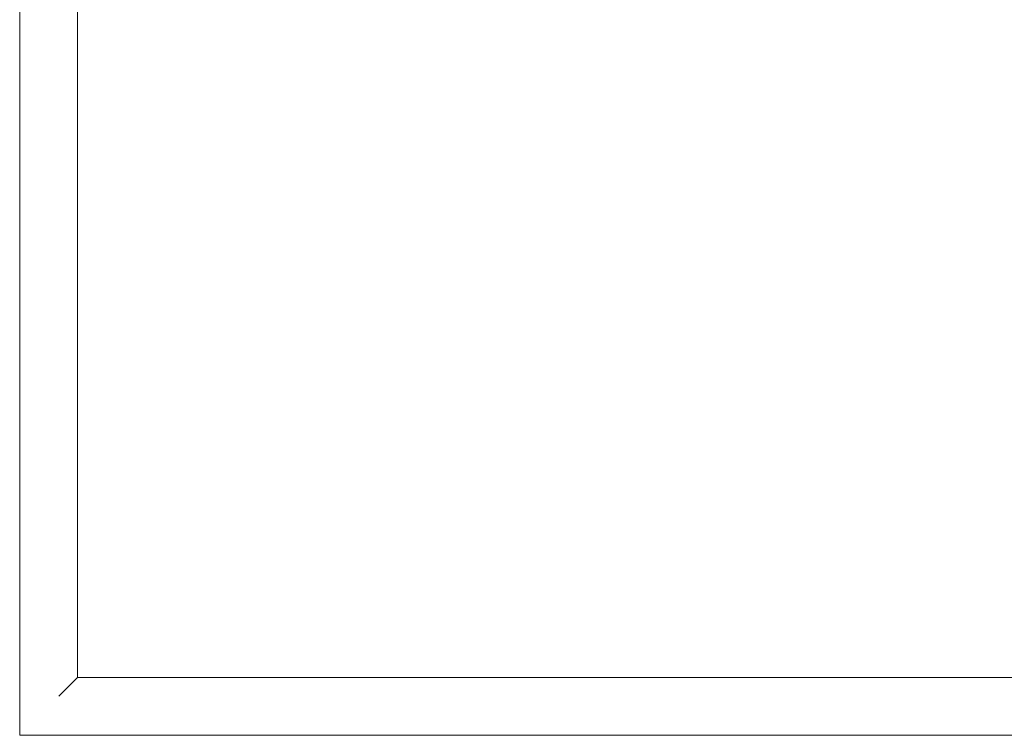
# Model space of a CAD drawing. Header units: millimetres. Extents: x -281 to 121694, y -16481 to 65128.
# Tile 18 of 256: x 14800 to 15276, y 14750 to 15096. Entities that reach past the tile are written whole.
import ezdxf

# ---------------------------------------------------------------- set-up
doc = ezdxf.new("R2010")
doc.units = ezdxf.units.MM
doc.layers.add('A--L$01A__Algemeen', color=7, linetype='Continuous', lineweight=5)
doc.layers.add('A--L82__LosseGebruikersInvent', color=1, linetype='Continuous', lineweight=5)

# ---------------------------------------------------------------- blocks, each defined once
blk = doc.blocks.new('NLRS_82_FU_UN_spoekbak_gen_kad - spoelbak dxbxh 900x900x957-53208188-L_80_ 14')
at = {"layer": 'A--L$01A__Algemeen'}
for p, q in [((450, 322.68), (-450, 322.68)), ((450, -577.32), (450, 322.68)), ((423.73, 296.41), (429.27, 301.94)), ((422, 294.68), (-422, 294.68)), ((-422, 294.68), (0, 294.68)), ((422, 294.68), (0, 294.68)), ((422, -549.32), (422, 294.68)), ((422, -549.32), (422, 294.68))]:
    blk.add_line(p, q, dxfattribs=at)
for points in [[(431.04, 303.71), (430.81, 303.49), (430.38, 303.06), (429.77, 302.45), (429.43, 302.1), (429.27, 301.94)], [(423.73, 296.41), (423.58, 296.26), (423.24, 295.91), (422.64, 295.32), (422.22, 294.89), (422, 294.68)]]:
    blk.add_open_spline(points, degree=3, dxfattribs=at)

msp = doc.modelspace()

# ---------------------------------------------------------------- block references
at = {"layer": 'A--L82__LosseGebruikersInvent', "rotation": 180}
msp.add_blockref('NLRS_82_FU_UN_spoekbak_gen_kad - spoelbak dxbxh 900x900x957-53208188-L_80_ 14', (15249.92, 15072.41), dxfattribs=at)

doc.saveas('drawing.dxf')
